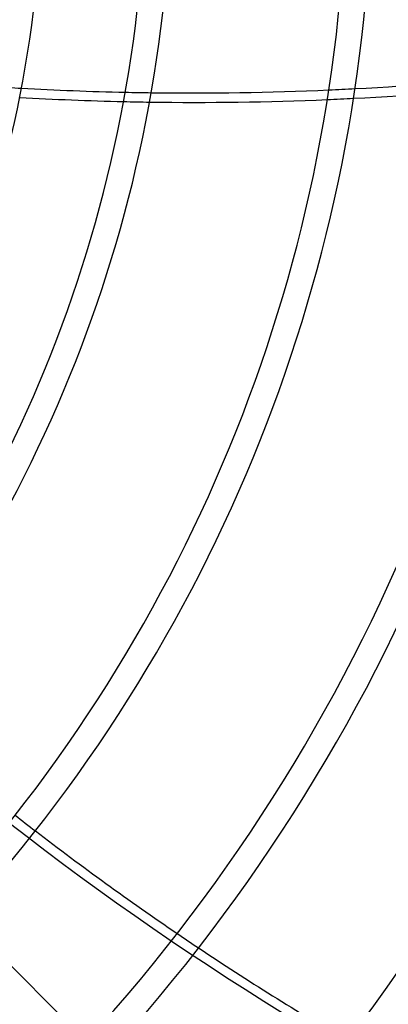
# Model space of a CAD drawing. Header units: millimetres. Extents: x -215 to 215, y -215 to 215.
# Tile 44 of 62: x 73 to 95, y -68 to -10. Entities that reach past the tile are written whole.
import ezdxf

# ---------------------------------------------------------------- set-up
doc = ezdxf.new("R2010")
doc.units = ezdxf.units.MM
doc.layers.add('MAIN-1', color=7, linetype='Continuous')
doc.layers.add('MAIN-2', color=7, linetype='Continuous')

msp = doc.modelspace()

# ---------------------------------------------------------------- linework, layer by layer
at = {"layer": 'MAIN-1'}
msp.add_line((76.814, -70.344), (69.474, -63.004), dxfattribs=at)
for radius, start in [(74.267, 318.53178), (80.368, 318.11077), (81.892, 318.20256), (92.263, 317.84228), (93.787, 317.79604), (104.157, 317.51747), (105.683, 317.48109), (116.052, 317.2593), (117.578, 317.22996), (127.948, 317.04914)]:
    msp.add_arc((0, 0), radius, start, 0, dxfattribs=at)
for centre, major_axis, start_param, end_param in [((102.502, 117.382), (-150.838, -49.01), 1.251217, 1.319129), ((102.502, 117.382), (-150.838, -49.01), 1.123218, 1.163285), ((102.502, 117.382), (-150.838, -49.01), 1.173289, 1.241232), ((102.684, 116.823), (150.838, 49.01), -1.892104, -1.824113), ((102.684, 116.823), (150.838, 49.01), -2.020247, -1.980137), ((102.684, 116.823), (150.838, 49.01), -1.970122, -1.902101), ((139.185, 57.087), (-93.223, 128.31), 1.922087, 1.989184), ((139.185, 57.087), (-93.223, 128.31), 1.999115, 2.067199)]:
    msp.add_ellipse(centre, major_axis=major_axis, ratio=0.809017, start_param=start_param, end_param=end_param, dxfattribs=at)
at = {"layer": 'MAIN-2'}
for radius, start in [(162, 179.99998), (153.5, 270.00002), (152.5, 270.00002)]:
    msp.add_arc((0, 0), radius, start, 0, dxfattribs=at)
for centre, major_axis, start_param, end_param in [((102.502, 117.382), (-150.838, -49.01), 1.113186, 1.123218), ((102.502, 117.382), (-150.838, -49.01), 1.241232, 1.251217), ((102.502, 117.382), (-150.838, -49.01), 1.163285, 1.173289), ((102.684, 116.823), (150.838, 49.01), -1.902101, -1.892104), ((102.684, 116.823), (150.838, 49.01), -1.980137, -1.970122), ((138.709, 56.741), (-93.223, 128.31), 1.73342, 2.280953), ((139.185, 57.087), (-93.223, 128.31), 1.912274, 1.922087), ((139.185, 57.087), (-93.223, 128.31), 1.989184, 1.999115)]:
    msp.add_ellipse(centre, major_axis=major_axis, ratio=0.809017, start_param=start_param, end_param=end_param, dxfattribs=at)

doc.saveas('drawing.dxf')
